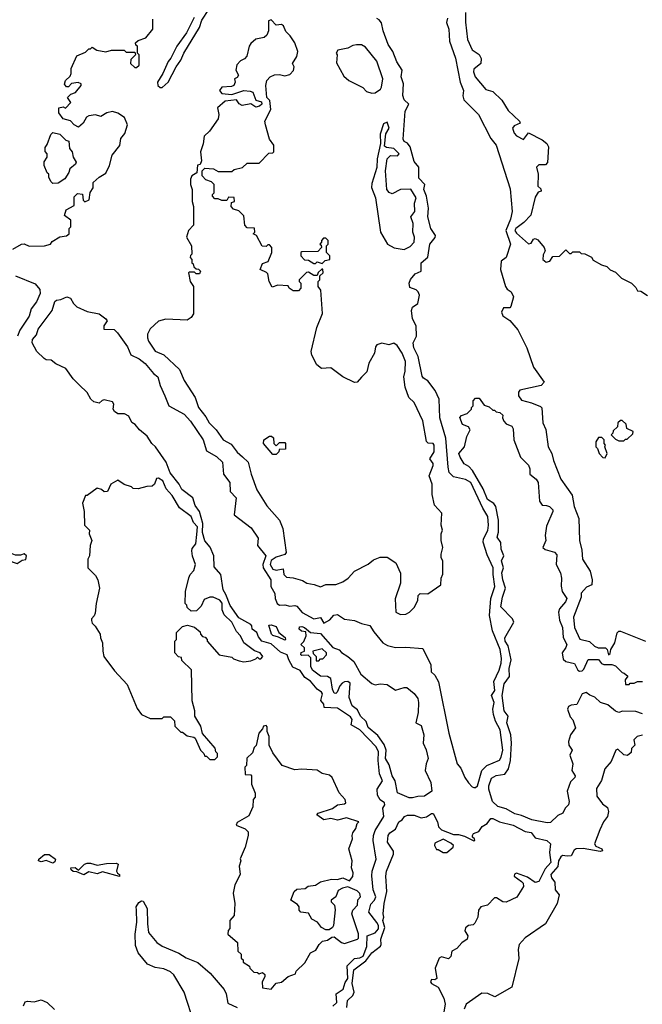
# Model space of a CAD drawing. Extents: x 1861455 to 2058065, y 200073 to 437907.
# Tile 234 of 256: x 1923180 to 1926833, y 303624 to 309401. Entities that reach past the tile are written whole.
import ezdxf

# ---------------------------------------------------------------- set-up
doc = ezdxf.new("R2010")
doc.units = 0

msp = doc.modelspace()

# ---------------------------------------------------------------- linework, layer by layer
at = {"layer": '0CON05XD'}
for points in [[(1924203.3, 309415), (1924158, 309325), (1924101.2, 309245), (1924066.7, 309175), (1924050, 309155), (1924020, 309085), (1923987.5, 309035), (1923990, 309015), (1924003, 309003), (1924015, 309002.5), (1924051.2, 309035), (1924098, 309125), (1924125, 309163.3), (1924142.5, 309205), (1924234, 309355), (1924248.3, 309398.3), (1924330.8, 309525)], [(1923443, 309023), (1923447.5, 309045), (1923475, 309070), (1923482.5, 309085), (1923482.5, 309115), (1923515, 309190), (1923565, 309210), (1923585, 309230), (1923595, 309230), (1923605, 309240), (1923633, 309223), (1923685, 309212.5), (1923718.3, 309221.7), (1923765, 309223.3), (1923791.7, 309221.7), (1923805, 309210), (1923855, 309210), (1923860, 309195), (1923831.7, 309168.3), (1923830, 309145), (1923855, 309120), (1923865, 309120), (1923880, 309135), (1923880, 309195), (1923870, 309205), (1923870, 309245), (1923861.7, 309251.7), (1923860, 309265), (1923875, 309280), (1923920, 309295), (1923960, 309345), (1923960, 309405)], [(1925415, 305910), (1925445, 305913.3), (1925467.5, 305925), (1925496.1, 305953.9), (1925516.7, 305995), (1925518.3, 306021.7), (1925530, 306035), (1925575, 306032.5), (1925650, 306085), (1925652.5, 306125), (1925663, 306147), (1925663, 306223), (1925653.3, 306245), (1925652.5, 306265), (1925662.5, 306305), (1925652.5, 306345), (1925652.5, 306385), (1925660, 306405), (1925652.5, 306435), (1925657.5, 306505), (1925613, 306553), (1925600, 306615), (1925600, 306675), (1925582.5, 306725), (1925605.7, 306785), (1925605, 306797.5), (1925586.7, 306825), (1925610.8, 306865), (1925611.2, 306905), (1925605, 306914.4), (1925576.7, 306916.7), (1925566.4, 306926.4), (1925545, 307047.5), (1925493.8, 307155), (1925463.8, 307185), (1925441.2, 307245), (1925433.3, 307305), (1925441.7, 307338.3), (1925444.2, 307395), (1925424.2, 307445), (1925395, 307490), (1925375, 307502.5), (1925345, 307493.3), (1925305, 307503.1), (1925275, 307492.5), (1925267.5, 307482.5), (1925260.8, 307445), (1925229.2, 307385), (1925216.2, 307335), (1925186.1, 307303.9), (1925160, 307275), (1925145, 307272.5), (1925076.4, 307306.4), (1925005, 307357.5), (1924950, 307355), (1924922.5, 307375), (1924893, 307433), (1924890, 307455), (1924922.5, 307595), (1924957, 307677), (1924947.5, 307815), (1924930, 307835), (1924930, 307865), (1924940, 307875), (1924941.7, 307898.3), (1924960, 307915), (1924958.3, 307938.3), (1924951.7, 307938.3), (1924931.7, 307918.3), (1924925, 307900), (1924905, 307900), (1924875, 307920), (1924861.7, 307918.3), (1924820, 307875), (1924820, 307865), (1924830, 307855), (1924830, 307825), (1924815, 307810), (1924785, 307810), (1924760, 307825), (1924755, 307840), (1924695, 307842.5), (1924661.7, 307831.7), (1924642.5, 307865), (1924635, 307910), (1924628.3, 307918.3), (1924590, 307935), (1924605, 307970), (1924638.3, 307981.7), (1924660, 308035), (1924660, 308065), (1924645, 308080), (1924635, 308080), (1924625, 308070), (1924601.7, 308071.7), (1924570, 308135), (1924550, 308145), (1924560, 308155), (1924558.3, 308178.3), (1924515, 308180), (1924500, 308195), (1924495, 308250), (1924465, 308280), (1924435, 308290), (1924420, 308305), (1924421.7, 308328.3), (1924440, 308335), (1924438.3, 308358.3), (1924405, 308360), (1924395, 308340), (1924365, 308340), (1924345, 308350), (1924325, 308350), (1924310, 308365), (1924310, 308375), (1924320, 308385), (1924320, 308435), (1924305, 308450), (1924271.7, 308461.7), (1924250, 308485), (1924250, 308515), (1924265, 308530), (1924317, 308527), (1924345, 308510), (1924425, 308510), (1924438.3, 308521.7), (1924487, 308533), (1924515, 308560), (1924585, 308560), (1924641.7, 308618.3), (1924665, 308620), (1924670, 308625), (1924670, 308665), (1924645, 308700), (1924622.5, 308785), (1924617.5, 308805), (1924652.5, 308875), (1924647, 308927), (1924630, 308945), (1924623.3, 309015), (1924630, 309045), (1924650, 309065), (1924675, 309077.5), (1924705, 309080), (1924735, 309072.5), (1924765, 309080), (1924787, 309103), (1924790, 309125), (1924780, 309145), (1924805.6, 309184.4), (1924810.8, 309215), (1924795, 309266), (1924767.3, 309307.3), (1924741.7, 309331.7), (1924727.5, 309365), (1924715, 309372.5), (1924685, 309370), (1924655, 309400), (1924640, 309395), (1924640, 309335), (1924629.3, 309310.7), (1924615, 309297.5), (1924565, 309286.2), (1924535, 309261.9), (1924525.5, 309245), (1924512.8, 309187.2), (1924498.5, 309171.5), (1924475, 309160.6), (1924454.2, 309135.8), (1924448.5, 309105), (1924463.3, 309075), (1924455, 309062.5), (1924440, 309055), (1924443.3, 309035), (1924435.7, 309014.3), (1924421.7, 309008.3), (1924365, 309005.6), (1924351.9, 308985), (1924365, 308968.6), (1924425, 308962.5), (1924493.9, 308986.1), (1924531.7, 308981.7), (1924546.7, 308975), (1924565, 308930), (1924598.3, 308918.3), (1924600, 308905), (1924586.7, 308893.3), (1924565, 308887.5), (1924535, 308907.5), (1924485, 308897.5), (1924467, 308907), (1924451.7, 308931.7), (1924385, 308922.5), (1924340, 308885), (1924347.5, 308845), (1924345, 308820), (1924293, 308747), (1924263, 308717), (1924256.4, 308673.6), (1924240, 308625), (1924247, 308573), (1924238.3, 308551.7), (1924223, 308547), (1924218.3, 308501.7), (1924190, 308485), (1924182.5, 308465), (1924182.5, 308435), (1924192.5, 308405), (1924192.5, 308335), (1924200, 308305), (1924200, 308195), (1924170, 308165), (1924157.5, 308125), (1924187.5, 308075), (1924190, 308025), (1924181.7, 308018.3), (1924180, 308005), (1924190, 307995), (1924190, 307975), (1924198.3, 307968.3), (1924201.7, 307951.7), (1924215, 307940), (1924228.3, 307938.3), (1924240, 307925), (1924235, 307910), (1924215, 307910), (1924205, 307920), (1924175, 307920), (1924170, 307915), (1924180, 307865), (1924200, 307835), (1924200, 307675), (1924186.4, 307653.6), (1924161.7, 307638.3), (1924036.4, 307643.6), (1923995, 307632.5), (1923945, 307586.7), (1923930, 307555), (1923929.2, 307535), (1923936, 307515), (1923975, 307456.7), (1924025, 307433.8), (1924117.9, 307347.9), (1924143.8, 307285), (1924210, 307185), (1924228.8, 307125), (1924271.7, 307071.7), (1924291.2, 307035), (1924333.3, 306995), (1924373.3, 306935), (1924419.5, 306909.5), (1924455, 306863.8), (1924486, 306836), (1924520, 306805), (1924537.5, 306735), (1924571.7, 306641.7), (1924628.8, 306548.8), (1924704.1, 306464.1), (1924723.8, 306415), (1924742.5, 306275), (1924735, 306262.5), (1924685, 306247.5), (1924655, 306228.6), (1924649.3, 306205), (1924665, 306176.9), (1924685, 306171.1), (1924725, 306178.8), (1924730, 306145), (1924745, 306130), (1924785, 306126.7), (1924839.5, 306109.5), (1924865, 306094), (1924907.5, 306087.5), (1924945, 306073.3), (1924975, 306087.5), (1925035, 306087.5), (1925075, 306103.3), (1925107.5, 306125), (1925143.9, 306166.1), (1925223.6, 306206.4), (1925255, 306232.5), (1925295, 306246.7), (1925335, 306247.5), (1925387.5, 306215), (1925413.6, 306153.6), (1925413.8, 306095), (1925383.6, 306003.6), (1925387.5, 305925), (1925415, 305910)], [(1925921.4, 305025), (1925995, 305056.7), (1926005, 305074), (1926013.6, 305115), (1925999.7, 305235), (1925972.2, 305285), (1925960.7, 305325), (1925956, 305355), (1925964, 305395), (1925947.8, 305435), (1925968.4, 305465), (1925961.3, 305518.7), (1925993.3, 305585), (1926005.4, 305625), (1926006.7, 305653.3), (1925998.4, 305705), (1925954.2, 305815), (1925935.9, 305905), (1925944.7, 306005), (1925968.4, 306075), (1925957.1, 306145), (1925957.7, 306185), (1925921.8, 306261.8), (1925898.9, 306335), (1925901.3, 306355), (1925926.6, 306403.4), (1925930.9, 306435), (1925926.1, 306485), (1925897.6, 306535), (1925826.6, 306685), (1925795, 306704), (1925725, 306719.2), (1925700.4, 306745), (1925693.1, 306775), (1925680.4, 306945), (1925644.5, 307065), (1925640, 307175), (1925618.4, 307225), (1925575, 307282.9), (1925548.1, 307298.1), (1925540.3, 307310.3), (1925517.1, 307425), (1925493.1, 307475), (1925488.8, 307505), (1925507, 307545), (1925505.1, 307605), (1925484.2, 307645), (1925478.6, 307695), (1925485.2, 307714.8), (1925515.1, 307734.9), (1925525.2, 307785), (1925518, 307805), (1925506.4, 307816.4), (1925469.7, 307829.7), (1925465.4, 307855), (1925473.3, 307876.7), (1925500.9, 307909.1), (1925535.2, 307924.8), (1925535.4, 307974.6), (1925575, 308008), (1925585.9, 308085), (1925616.9, 308123.1), (1925619.7, 308135), (1925592.5, 308175), (1925574.2, 308245), (1925579.1, 308295), (1925567.3, 308365), (1925550.3, 308405), (1925556.6, 308435), (1925521.8, 308471.8), (1925521.3, 308535), (1925495, 308568.9), (1925470.5, 308655), (1925455, 308676.9), (1925435, 308685.6), (1925429.4, 308699.4), (1925440.5, 308865), (1925462.7, 308905), (1925435, 308931.9), (1925426.9, 308956.9), (1925432.6, 309025), (1925417.7, 309065), (1925423.6, 309105), (1925393.2, 309153.2), (1925368.4, 309215), (1925341.8, 309255), (1925312.5, 309335), (1925302.1, 309382.1), (1925289.7, 309399.7), (1925275, 309408.8)], [(1925690.1, 309409.9), (1925684.8, 309385), (1925696.7, 309345), (1925700.7, 309275), (1925737.5, 309175), (1925764.6, 309035.4), (1925784.1, 308985), (1925780.4, 308955), (1925785, 308931.2), (1925872.5, 308845), (1925944.5, 308704.5), (1925975.8, 308665), (1926058.3, 308408.3), (1926068.9, 308275), (1926058.9, 308231.1), (1926032.9, 308165), (1926060, 308085), (1926035, 308006.7), (1926004.2, 307985), (1926001.4, 307935), (1926030, 307835), (1926040, 307820), (1926063.3, 307805), (1926078, 307775), (1926062.4, 307717.6), (1926055, 307711.4), (1926018.8, 307711.2), (1926007.5, 307685), (1926015, 307663.3), (1926055, 307636.2), (1926101.7, 307581.7), (1926155.6, 307475.6), (1926195, 307362.5), (1926256.4, 307273.6), (1926240, 307255), (1926115, 307228.1), (1926105.6, 307215), (1926105.5, 307195), (1926125, 307168.9), (1926182.1, 307152.1), (1926235, 307131.2), (1926242.7, 307122.7), (1926248.6, 307035), (1926266.2, 306996.2), (1926281.5, 306895), (1926301.5, 306855), (1926311.2, 306815), (1926354.4, 306705), (1926420.9, 306610.9), (1926432.2, 306545), (1926460.6, 306475), (1926463.5, 306345), (1926478.9, 306288.9), (1926481.8, 306235), (1926527.1, 306165), (1926537.8, 306115), (1926536.2, 306085), (1926505, 306072.2), (1926474.1, 306035.9), (1926473.5, 306013.5), (1926429.4, 305895), (1926434.5, 305835.5), (1926465.8, 305765.8), (1926522.3, 305752.3), (1926552.5, 305725), (1926573.1, 305715), (1926616, 305716), (1926626.5, 305705), (1926635, 305674.7), (1926645, 305682), (1926647.9, 305705), (1926671.9, 305745), (1926685, 305802.5), (1926695, 305813.3), (1926705, 305813.3), (1926852.5, 305755)], [(1925795.9, 309444.1), (1925795.9, 309385.9), (1925806.9, 309285), (1925834, 309225), (1925876.4, 309196.4), (1925887, 309173), (1925886.1, 309143.9), (1925845, 309110), (1925842.5, 309095), (1925852.2, 309065), (1925915, 308991.2), (1925955, 308980), (1926009.3, 308929.3), (1926045, 308867.5), (1926112.5, 308805), (1926116.4, 308793.6), (1926081.2, 308778.8), (1926072, 308765), (1926080.8, 308735), (1926095, 308719.2), (1926135, 308698), (1926165, 308737.5), (1926246.1, 308696.1), (1926272.5, 308675), (1926282.5, 308655), (1926277, 308563), (1926265, 308550), (1926225, 308550), (1926212.5, 308535), (1926222.5, 308495), (1926220, 308425), (1926238.3, 308408.3), (1926240, 308395), (1926221.7, 308388.3), (1926205, 308360), (1926178.1, 308255), (1926138, 308212), (1926090, 308175), (1926085.4, 308165), (1926095, 308148.5), (1926165, 308085.6), (1926180.5, 308089.5), (1926195, 308112.5), (1926205, 308117.5), (1926220, 308110), (1926257.5, 308065), (1926262.5, 308045), (1926251.7, 308021.7), (1926250, 307995), (1926268.3, 307978.3), (1926290, 307985), (1926308.3, 308011.7), (1926347, 308013), (1926385, 308050), (1926405, 308030), (1926415, 308030), (1926425, 308040), (1926465, 308040), (1926475, 308030), (1926495, 308027.5), (1926535, 308007.5), (1926545, 307990), (1926593, 307963), (1926625, 307952.5), (1926645, 307932.5), (1926675, 307920), (1926710, 307885), (1926770, 307855), (1926795, 307830), (1926805, 307810), (1926825, 307807.5), (1926863, 307783)], [(1925245, 308970), (1925265, 308972.5), (1925296, 308994), (1925302.5, 309005), (1925310, 309055), (1925275, 309157.5), (1925209.5, 309239.5), (1925185, 309253.3), (1925155, 309253.8), (1925135, 309250), (1925105, 309233.3), (1925047, 309223), (1925037.5, 309205), (1925042.5, 309195), (1925038.3, 309148.3), (1925080.7, 309070.7), (1925110, 309045), (1925193, 309003), (1925215, 308980), (1925245, 308970)], [(1923140, 308055), (1923190, 308085), (1923206.4, 308086.4), (1923235, 308072.5), (1923325, 308073.3), (1923360, 308085), (1923370.7, 308099.3), (1923415, 308127.5), (1923455, 308132.5), (1923470, 308145), (1923470, 308175), (1923480, 308185), (1923480, 308225), (1923443, 308253), (1923452.5, 308285), (1923498.3, 308311.7), (1923498.3, 308361.7), (1923518.3, 308381.7), (1923548.3, 308378.3), (1923552.5, 308342.5), (1923561.7, 308331.7), (1923587.5, 308345), (1923593, 308387), (1923610, 308415), (1923610, 308445), (1923645, 308477.5), (1923685, 308500), (1923707.5, 308545), (1923723, 308607), (1923767, 308663), (1923772.5, 308705), (1923797, 308733), (1923812.5, 308785), (1923795, 308827.5), (1923755, 308852.5), (1923725, 308862.5), (1923690, 308855), (1923655, 308832.5), (1923625, 308842.5), (1923585, 308837.5), (1923570.7, 308829.3), (1923552.5, 308795), (1923525, 308770), (1923500, 308785), (1923478.3, 308808.3), (1923435, 308820), (1923410, 308855), (1923410, 308885), (1923435, 308890), (1923448.3, 308881.7), (1923480, 308915), (1923460, 308945), (1923480, 308965), (1923506.4, 308973.6), (1923540, 309015), (1923540, 309025), (1923523, 309033), (1923483.8, 309026.2), (1923465, 309007.5), (1923455, 309007.5), (1923443, 309023)], [(1925435, 308052.5), (1925470.3, 308069.7), (1925494.1, 308095.9), (1925495.8, 308125), (1925486.2, 308155), (1925488, 308205), (1925473.9, 308243.9), (1925498.8, 308275), (1925495.8, 308325), (1925505.8, 308355), (1925475, 308407.1), (1925415, 308405.4), (1925365, 308380), (1925347.6, 308387.6), (1925334.3, 308405), (1925326.2, 308513.8), (1925335.3, 308584.7), (1925355, 308603.6), (1925396.8, 308603.2), (1925407.1, 308615), (1925375, 308645.5), (1925331.2, 308651.2), (1925320, 308660), (1925328.6, 308731.4), (1925347.5, 308765), (1925335, 308800), (1925315, 308790), (1925295, 308730), (1925296.7, 308675), (1925276.2, 308585), (1925275.9, 308534.1), (1925245, 308440), (1925243.9, 308416.1), (1925266.7, 308355), (1925296.7, 308155), (1925337.5, 308085), (1925377, 308063), (1925435, 308052.5)], [(1923375, 308440), (1923365, 308450), (1923350, 308475), (1923350, 308495), (1923341.7, 308501.7), (1923322.5, 308545), (1923323, 308567), (1923340, 308595), (1923340, 308615), (1923328.3, 308628.3), (1923328.3, 308651.7), (1923341.7, 308668.3), (1923361.7, 308728.3), (1923375, 308740), (1923415, 308730), (1923450, 308695), (1923468.3, 308688.3), (1923472.5, 308645), (1923487.5, 308625), (1923492.5, 308595), (1923510, 308565), (1923506.4, 308553.6), (1923473, 308527), (1923467.5, 308505), (1923445, 308467.5), (1923405, 308442.5), (1923375, 308440)], [(1924955, 307970), (1924971.7, 307988.3), (1925000, 307995), (1925000, 308015), (1924980, 308035), (1924980, 308075), (1924990, 308085), (1924990, 308105), (1924975, 308120), (1924961.7, 308118.3), (1924950, 308105), (1924950, 308095), (1924940, 308085), (1924948.3, 308078.3), (1924950, 308065), (1924928.3, 308041.7), (1924835, 308040), (1924830, 308035), (1924830, 308015), (1924851.7, 307991.7), (1924875, 307990), (1924905, 307970), (1924915, 307970), (1924925, 307980), (1924955, 307970)], [(1923155, 307897.9), (1923270.7, 307850.7), (1923297.7, 307817.7), (1923299.7, 307795), (1923278.9, 307745), (1923246.1, 307705), (1923235, 307661.1), (1923180.1, 307579.9), (1923167.3, 307545)], [(1925016.7, 303613.3), (1925040, 303635), (1925036.5, 303685), (1925077, 303713), (1925088.7, 303751.3), (1925105, 303775.8), (1925101, 303849), (1925145, 303892.9), (1925175, 303896.7), (1925195, 303906.4), (1925217.4, 303962.6), (1925218.2, 304025), (1925265, 304043.3), (1925285, 304066.2), (1925285.3, 304085), (1925275, 304104.3), (1925228.2, 304165), (1925239.3, 304210.7), (1925261.1, 304235), (1925268.6, 304255), (1925254.5, 304294.5), (1925246.6, 304376.6), (1925248.5, 304405), (1925271.6, 304475), (1925254.2, 304585), (1925256.3, 304615), (1925265, 304644.4), (1925315.3, 304724.7), (1925311.2, 304775), (1925321.2, 304795), (1925320.8, 304805), (1925294.1, 304824.1), (1925279.1, 304850.9), (1925276.6, 304885), (1925308.9, 304935), (1925290, 304975), (1925282.4, 305055), (1925284.3, 305105), (1925270.5, 305135), (1925175, 305233.4), (1925123.9, 305263.9), (1925130, 305295), (1925120.6, 305310.6), (1925045, 305360.7), (1924966.1, 305366.1), (1924963.3, 305385), (1924946.9, 305406.9), (1924956.4, 305445), (1924950, 305455), (1924925, 305473.1), (1924885, 305520), (1924852, 305542), (1924825, 305582.2), (1924782, 305602), (1924758.6, 305645), (1924750, 305675), (1924709.5, 305689.5), (1924655, 305739), (1924600.5, 305755), (1924580, 305780), (1924571.8, 305805), (1924544.4, 305824.4), (1924541.9, 305845), (1924535, 305852.6), (1924465, 305891.7), (1924414.3, 305964.3), (1924388.8, 306028.8), (1924374.1, 306055), (1924358.9, 306145), (1924321, 306191), (1924319.6, 306255), (1924296.7, 306306.7), (1924266.2, 306343.8), (1924253, 306393), (1924254.2, 306445), (1924235.2, 306515.1), (1924209.6, 306549.6), (1924195, 306596.4), (1924130.9, 306645), (1924115, 306675.6), (1924062.2, 306742.2), (1924039.7, 306805), (1923977, 306895), (1923954.4, 306915), (1923927, 306957), (1923882.2, 306995), (1923857.3, 307025), (1923837.3, 307037.3), (1923819.6, 307075), (1923795, 307088), (1923755, 307089.3), (1923735, 307102.7), (1923727.1, 307115), (1923731.9, 307145), (1923725, 307158.4), (1923675, 307170), (1923662.7, 307167.3), (1923645, 307151.2), (1923615, 307158.6), (1923597.2, 307175), (1923575, 307214.3), (1923529.2, 307259.2), (1923493.6, 307293.6), (1923449.6, 307355), (1923392, 307382), (1923365, 307402.9), (1923335, 307404.4), (1923322.4, 307412.4), (1923279.3, 307455), (1923252.7, 307505), (1923255.3, 307525), (1923278.2, 307551.8), (1923288.5, 307585), (1923371.1, 307695), (1923385, 307747.3), (1923395, 307755.9), (1923420.7, 307759.3), (1923455.8, 307775.8), (1923477.6, 307767.6), (1923495.7, 307735), (1923515, 307716), (1923575, 307689.2), (1923645, 307675.6), (1923684.2, 307645), (1923692.5, 307635), (1923672.8, 307605), (1923673.3, 307585), (1923734.1, 307584.1), (1923754.2, 307564.2), (1923811.2, 307481.2), (1923831.3, 307435), (1923881.2, 307411.2), (1923915, 307384.5), (1923964.3, 307325), (1923990, 307305), (1924003.8, 307255), (1924030.6, 307195), (1924055, 307135.5), (1924145, 307085.5), (1924181.8, 307045), (1924256.4, 306936.4), (1924275, 306870.6), (1924335, 306837.9), (1924370.4, 306805), (1924374.8, 306735), (1924411.9, 306685), (1924415, 306631.9), (1924449.5, 306595), (1924437.9, 306495), (1924538.7, 306418.7), (1924578.8, 306358.8), (1924575.3, 306315), (1924622.9, 306255), (1924606, 306205), (1924608, 306185), (1924652.4, 306115), (1924652.9, 306075), (1924675.8, 306035), (1924678, 306005), (1924690, 305975), (1924705, 305965.9), (1924735, 305967.6), (1924765, 305960.7), (1924795, 305964.6), (1924805, 305960.4), (1924837.9, 305922.1), (1924905, 305886.2), (1924945, 305892.5), (1924965, 305859.4), (1924999.8, 305880.2), (1925022.7, 305907.3), (1925045, 305910), (1925085, 305883.8), (1925145, 305876), (1925185, 305857.5), (1925235, 305846.2), (1925258.3, 305808.3), (1925311.2, 305745), (1925338.3, 305728.3), (1925385, 305717.1), (1925445, 305720), (1925545, 305710.8), (1925591.9, 305615), (1925594.4, 305575), (1925615.6, 305555.6), (1925636.9, 305515), (1925698.1, 305215), (1925746.2, 305035), (1925768.3, 305008.3), (1925792, 304955), (1925813.4, 304923.4), (1925835, 304898.8), (1925845, 304896), (1925855, 304896.2), (1925865, 304906.2), (1925890.8, 304995), (1925921.4, 305025)], [(1926275, 304688.6), (1926185, 304706.9), (1926125, 304731.9), (1926085, 304740.6), (1926035, 304770.6), (1925986, 304785), (1925953.5, 304813.5), (1925932.7, 304885), (1925931.5, 304905), (1925948.6, 304951.4), (1925975, 304966.5), (1926026.4, 304973.6), (1926047.3, 305005), (1926059.2, 305055), (1926065.5, 305155), (1926060.7, 305205), (1926038.5, 305275), (1926045.6, 305315), (1926022.5, 305345), (1926010, 305435), (1926021.8, 305505), (1926053.7, 305546.3), (1926052, 305595), (1926063.9, 305645), (1926046.6, 305726.6), (1926028.5, 305755), (1926025.7, 305774.3), (1926079.2, 305865), (1926070.8, 305885), (1926001.9, 305955), (1926012.7, 306012.7), (1926030, 306065), (1926013.8, 306113.8), (1926007.8, 306155), (1926018.2, 306185), (1926006.7, 306225), (1926020, 306255), (1926004, 306295), (1926002.7, 306332.7), (1925981.2, 306365), (1925988.8, 306395), (1925989.2, 306465), (1925974.2, 306545), (1925962.4, 306562.4), (1925925, 306586), (1925898.3, 306648.3), (1925836.1, 306756.1), (1925815, 306780), (1925787.5, 306795), (1925763.3, 306835), (1925756.7, 306855), (1925790, 306895), (1925802.5, 306955), (1925823.8, 306995), (1925812.3, 307012.3), (1925777.5, 307025), (1925762.5, 307067.5), (1925771.7, 307078.3), (1925805, 307090), (1925830, 307115), (1925830, 307125), (1925840, 307135), (1925840, 307165), (1925855, 307180), (1925875, 307180), (1925905, 307140), (1925935, 307130), (1925955, 307110), (1925965, 307110), (1925975, 307100), (1925997, 307097), (1926015, 307080), (1926012.5, 307065), (1926020, 307045), (1926035, 307030), (1926066.4, 307016.4), (1926075, 307000), (1926080, 306935), (1926117.5, 306835), (1926165, 306787.5), (1926172.5, 306765), (1926172.5, 306735), (1926210, 306705), (1926221.2, 306685), (1926230, 306575), (1926245, 306552.5), (1926270.7, 306550.7), (1926287.5, 306545), (1926307.5, 306525), (1926307.5, 306515), (1926270.7, 306429.3), (1926262.5, 306375), (1926267.5, 306345), (1926250, 306305), (1926263, 306293), (1926317, 306277), (1926331.7, 306261.7), (1926327.5, 306205), (1926353.3, 306155), (1926358.8, 306125), (1926356.4, 306076.4), (1926363.3, 306045), (1926390, 306005), (1926382, 305985), (1926346.5, 305943.5), (1926340.4, 305925), (1926347.4, 305877.4), (1926365.5, 305834.5), (1926369.4, 305775), (1926389.6, 305735), (1926385, 305717.5), (1926363.4, 305686.6), (1926367.9, 305647.9), (1926384.4, 305634.4), (1926434.3, 305624.3), (1926453.8, 305585), (1926465, 305578.8), (1926479.5, 305580.5), (1926490.5, 305589.5), (1926515, 305647.5), (1926575, 305646.2), (1926593.3, 305623.3), (1926606.7, 305616.7), (1926655, 305616.7), (1926675, 305610), (1926715, 305570), (1926727, 305567), (1926748.3, 305548.3), (1926733, 305527), (1926735, 305500), (1926755, 305500), (1926762.5, 305507.5), (1926785, 305507.5), (1926805, 305517.5), (1926835, 305517.5)], [(1926725, 306930), (1926735, 306940), (1926745, 306940), (1926778.3, 306971.7), (1926780, 306985), (1926741.7, 307001.7), (1926738.3, 307028.3), (1926715, 307050), (1926705, 307050), (1926690, 307035), (1926688.3, 307011.7), (1926661.7, 306988.3), (1926660, 306975), (1926650, 306965), (1926675, 306940), (1926695, 306930), (1926725, 306930)], [(1924685, 306850), (1924665, 306850), (1924610, 306915), (1924612.5, 306935), (1924645, 306957.5), (1924657.5, 306957.5), (1924668.3, 306948.3), (1924670, 306915), (1924685, 306900), (1924705, 306920), (1924735, 306920), (1924740, 306915), (1924738.3, 306881.7), (1924701.7, 306878.3), (1924700, 306865), (1924685, 306850)], [(1926615, 306830), (1926627.5, 306855), (1926612.5, 306895), (1926617.5, 306905), (1926610, 306915), (1926610, 306935), (1926595, 306950), (1926575, 306950), (1926560, 306925), (1926560, 306895), (1926570, 306885), (1926580, 306855), (1926601.7, 306831.7), (1926615, 306830)], [(1924325, 305060), (1924340, 305075), (1924340, 305095), (1924330, 305105), (1924327, 305127), (1924253, 305213), (1924242.5, 305255), (1924207.5, 305315), (1924207.5, 305345), (1924192.5, 305405), (1924187, 305587), (1924131.7, 305641.7), (1924128.3, 305658.3), (1924111.7, 305661.7), (1924090, 305685), (1924090, 305755), (1924100, 305765), (1924100, 305805), (1924135, 305840), (1924165, 305847.5), (1924205, 305837.5), (1924238.3, 305808.3), (1924240, 305795), (1924251.7, 305781.7), (1924268.3, 305778.3), (1924280, 305765), (1924280, 305755), (1924350, 305675), (1924425, 305660), (1924435, 305650), (1924468.3, 305638.3), (1924495, 305632.5), (1924535, 305640), (1924565, 305650), (1924575, 305660), (1924585, 305650), (1924595, 305650), (1924606.7, 305665), (1924590, 305685), (1924557.5, 305697.5), (1924495.4, 305745.4), (1924474.3, 305785), (1924451.7, 305811.7), (1924425, 305866), (1924378.8, 305908.8), (1924368.2, 305938.2), (1924366.7, 305976.7), (1924354.7, 305994.7), (1924315, 306012.7), (1924295, 306013.3), (1924261.4, 305998.6), (1924245, 305960), (1924217, 305933), (1924185, 305930), (1924161.7, 305951.7), (1924160, 305965), (1924150, 305975), (1924152.5, 306045), (1924173, 306127), (1924180, 306145), (1924201.7, 306168.3), (1924211.2, 306205), (1924192.7, 306252.7), (1924189.2, 306285), (1924192, 306298), (1924214, 306325), (1924218.8, 306381.2), (1924223.1, 306425), (1924200, 306450), (1924186, 306486), (1924117.5, 306537.5), (1924075, 306610), (1924038.8, 306648.8), (1924020, 306695), (1923995, 306710), (1923981.7, 306708.3), (1923970, 306675), (1923957, 306663), (1923925, 306662.5), (1923875, 306647.5), (1923845, 306650), (1923835, 306660), (1923793, 306673), (1923755, 306700), (1923713.6, 306676.4), (1923695, 306632.5), (1923675, 306630), (1923660, 306645), (1923635, 306652.5), (1923575, 306610), (1923565, 306610), (1923547.5, 306565), (1923557.5, 306515), (1923560, 306435), (1923590, 306405), (1923587.5, 306385), (1923603.3, 306345), (1923592.5, 306315), (1923590, 306255), (1923580, 306235), (1923580, 306185), (1923625, 306140), (1923637.5, 306115), (1923647.5, 306065), (1923627.5, 305975), (1923621.7, 305918.3), (1923617, 305903), (1923600, 305885), (1923600, 305875), (1923605, 305860), (1923623, 305843), (1923652.5, 305795), (1923653.6, 305773.6), (1923666.2, 305745), (1923666.7, 305695), (1923674.1, 305664.1), (1923735, 305580), (1923810.7, 305500.7), (1923869.3, 305359.3), (1923893.6, 305323.6), (1923945, 305300), (1924015, 305300), (1924025, 305310), (1924065, 305310), (1924087, 305287), (1924090, 305255), (1924125, 305220), (1924135, 305220), (1924161.7, 305198.3), (1924201.7, 305191.7), (1924210, 305185), (1924240, 305115), (1924260, 305095), (1924265, 305080), (1924275, 305080), (1924295, 305060), (1924325, 305060)], [(1923165, 306210), (1923195, 306230), (1923216.4, 306233.6), (1923220, 306255), (1923205, 306267.5), (1923185, 306260), (1923155, 306260), (1923135, 306267.5), (1923121.7, 306258.3), (1923125, 306230), (1923135, 306220), (1923165, 306210)], [(1924735, 305760), (1924698.8, 305778.8), (1924665, 305787.5), (1924657.5, 305795), (1924641.7, 305848.3), (1924655, 305850), (1924685, 305840), (1924700, 305805), (1924737.5, 305775), (1924740, 305765), (1924735, 305760)], [(1925485, 304834.7), (1925465, 304835.6), (1925396.2, 304865), (1925381.9, 304935), (1925364.5, 304965), (1925348.2, 305028.2), (1925326.9, 305065), (1925329.4, 305115), (1925318, 305148), (1925281.2, 305201.2), (1925225, 305248.8), (1925213.5, 305283.5), (1925180, 305315), (1925161.5, 305351.5), (1925130, 305375), (1925113.3, 305423.3), (1925118.3, 305508.3), (1925105, 305517.5), (1925085, 305516.7), (1925071.2, 305508.8), (1925057.3, 305492.7), (1925043.3, 305455), (1925035, 305446.7), (1925025, 305450), (1925015, 305472.5), (1925006, 305536), (1924985, 305547.5), (1924945, 305550), (1924897.5, 305585), (1924887.5, 305605), (1924887.5, 305657.5), (1924871.7, 305671.7), (1924835, 305670), (1924830, 305675), (1924831.7, 305688.3), (1924850, 305695), (1924850, 305715), (1924830, 305735), (1924847, 305753), (1924860, 305785), (1924858.3, 305808.3), (1924833, 305813), (1924820, 305825), (1924821.7, 305838.3), (1924835, 305840), (1924850, 305835), (1924886.2, 305806.2), (1924945, 305798.8), (1925017.7, 305717.7), (1925055, 305703.3), (1925067.3, 305687.3), (1925106, 305665), (1925140, 305635), (1925181.7, 305561.7), (1925246.4, 305506.4), (1925265, 305497.5), (1925295, 305503.3), (1925335, 305500), (1925385, 305466.2), (1925435, 305482.5), (1925451.7, 305481.7), (1925495, 305447.5), (1925515, 305417.5), (1925520, 305395), (1925518.1, 305335), (1925503.3, 305275), (1925535, 305260), (1925550, 305205), (1925548, 305155), (1925565, 305116.7), (1925575.7, 305065), (1925564, 305035), (1925558.8, 304995), (1925592, 304925), (1925598, 304875), (1925555, 304844.4), (1925515, 304843.8), (1925485, 304834.7)], [(1924935, 305640), (1924945, 305650), (1924958.3, 305651.7), (1924980, 305675), (1924980, 305685), (1924955, 305710), (1924900, 305695), (1924901.7, 305681.7), (1924920, 305665), (1924920, 305640), (1924935, 305640)], [(1926835, 305328.8), (1926795, 305340.8), (1926716.4, 305343.6), (1926695, 305336.7), (1926675, 305343.3), (1926631.2, 305381.2), (1926586.7, 305395), (1926555, 305426.7), (1926525, 305437.5), (1926503.6, 305453.6), (1926480, 305445), (1926448.1, 305381.9), (1926415, 305378.9), (1926399.1, 305370.9), (1926394.4, 305355), (1926409.5, 305309.5), (1926425, 305293.3), (1926441.5, 305245), (1926410.6, 305205), (1926399.4, 305165), (1926402.5, 305145), (1926422, 305115), (1926407.5, 305085), (1926426.2, 305035), (1926419.6, 304995), (1926439.4, 304965), (1926437.1, 304955), (1926411.3, 304928.7), (1926391.1, 304875), (1926403.1, 304813.1), (1926400.4, 304795), (1926381.1, 304775), (1926367.5, 304745), (1926338, 304732), (1926295, 304690), (1926275, 304688.6)], [(1924655, 303713.3), (1924685, 303747.5), (1924715, 303753.8), (1924755, 303787.5), (1924798.3, 303801.7), (1924801.7, 303818.3), (1924853.6, 303866.4), (1924886.7, 303925), (1924918, 303942), (1924936.7, 303975), (1924956.4, 303993.6), (1924985, 304000), (1925011.7, 304018.3), (1925025, 304018.9), (1925067, 303987), (1925085, 303980.8), (1925162.5, 304005), (1925168, 304012), (1925167, 304037), (1925128.5, 304155), (1925134, 304175), (1925161.2, 304205), (1925163.5, 304236.5), (1925178.9, 304255), (1925175, 304274), (1925159.8, 304289.8), (1925105, 304312.5), (1925074.2, 304305.8), (1925048.3, 304291.7), (1925035, 304254.2), (1925007.5, 304235), (1925007.1, 304225), (1925026.9, 304205), (1925031.2, 304178.8), (1925020.8, 304085), (1925015, 304073.8), (1924995, 304061.2), (1924975, 304060), (1924950, 304075), (1924926.4, 304106.4), (1924893.6, 304123.6), (1924875, 304157.5), (1924830, 304165), (1924820, 304175), (1924820, 304195), (1924810, 304210), (1924770, 304235), (1924790, 304285), (1924805, 304300), (1924855, 304302.5), (1924873, 304317), (1924915, 304322.5), (1924945, 304342.5), (1925008.3, 304358.3), (1925045, 304356.7), (1925075.8, 304365.8), (1925115, 304347.5), (1925135, 304373.8), (1925136.5, 304395), (1925127.1, 304425), (1925130, 304465), (1925110, 304535), (1925133.3, 304595), (1925130, 304615), (1925135, 304630), (1925152.5, 304655), (1925160, 304685), (1925170, 304695), (1925097.4, 304717.4), (1925045, 304703.1), (1925005, 304713.8), (1924965, 304706.9), (1924923.3, 304735), (1924930, 304745), (1925015, 304772.2), (1925045, 304793.1), (1925085, 304800), (1925093.3, 304805), (1925090, 304825), (1925053.9, 304863.9), (1925013.6, 304953.6), (1924998.3, 304968.3), (1924955, 304977.5), (1924925, 304996.7), (1924835, 305003.3), (1924795, 305000), (1924720, 305025), (1924665, 305100), (1924642.5, 305145), (1924642.5, 305195), (1924632.5, 305225), (1924631.7, 305251.7), (1924625, 305260), (1924610, 305255), (1924605, 305240), (1924582.5, 305215), (1924567, 305143), (1924555, 305130), (1924545, 305100), (1924511.7, 305068.3), (1924510, 305025), (1924500, 305015), (1924501.7, 304971.7), (1924535, 304970), (1924540, 304965), (1924540, 304915), (1924561.7, 304861.7), (1924561.7, 304838.3), (1924550, 304825), (1924547, 304783), (1924525, 304730), (1924455, 304690), (1924450, 304675), (1924503, 304653), (1924520, 304635), (1924520, 304615), (1924502.5, 304545), (1924473.6, 304476.4), (1924476.7, 304465), (1924467.5, 304435), (1924472.5, 304385), (1924442.5, 304325), (1924432.5, 304275), (1924442.5, 304215), (1924437.5, 304145), (1924412.5, 304115), (1924411.7, 304068.3), (1924403, 304057), (1924400, 304035), (1924457, 303987), (1924460, 303935), (1924478.3, 303918.3), (1924480, 303895), (1924490, 303885), (1924491.7, 303871.7), (1924528.3, 303848.3), (1924530, 303835), (1924553, 303813), (1924575, 303810), (1924585, 303802.5), (1924605, 303810), (1924617.5, 303797.5), (1924617.5, 303785), (1924602.5, 303755), (1924605, 303720), (1924655, 303713.3)], [(1926835, 305201.9), (1926803.3, 305195), (1926783.3, 305175), (1926790, 305145), (1926770, 305125), (1926768.3, 305101.7), (1926747, 305083), (1926725, 305087.5), (1926690, 305120), (1926676.7, 305115), (1926650.8, 305049.2), (1926613.6, 305005), (1926592.7, 304937.3), (1926565, 304890), (1926566.2, 304845), (1926599.4, 304799.4), (1926628.4, 304778.4), (1926634.5, 304755), (1926629.6, 304725), (1926606.1, 304695), (1926582.9, 304647.1), (1926552.9, 304565), (1926560.8, 304550.8), (1926595, 304535.8), (1926600, 304525), (1926585, 304520), (1926485, 304538), (1926445, 304536.2), (1926432.3, 304527.7), (1926414.6, 304495.4), (1926392.4, 304492.4), (1926365, 304496.2), (1926355, 304489.1), (1926341.7, 304465), (1926336.9, 304433.1), (1926295.5, 304385), (1926300, 304365), (1926319.4, 304339.4), (1926321.5, 304295), (1926344.3, 304265), (1926333.8, 304215), (1926264.2, 304095.8), (1926145.7, 304014.3), (1926110, 303975), (1926104, 303945), (1926107.7, 303892.3), (1926066.7, 303725), (1925967, 303667), (1925927.4, 303687.4), (1925891.6, 303688.4), (1925800, 303625), (1925787.5, 303595)], [(1925098.5, 303605), (1925102.1, 303645), (1925135.2, 303674.8), (1925142.7, 303695), (1925130, 303745), (1925140.4, 303825), (1925210.8, 303879.2), (1925245, 303926.2), (1925295.8, 303964.2), (1925300.8, 303975), (1925298.9, 304005), (1925321.2, 304075), (1925310.4, 304115), (1925317.1, 304135), (1925311.5, 304155), (1925317.6, 304215), (1925334.8, 304285), (1925327.1, 304375), (1925331.9, 304405), (1925372.5, 304505), (1925372.7, 304522.7), (1925338, 304575), (1925341.4, 304615), (1925351.1, 304628.9), (1925385, 304651.5), (1925405, 304694), (1925423.6, 304706.4), (1925437.1, 304725), (1925455, 304732.9), (1925495, 304733.1), (1925535, 304717.5), (1925567, 304723), (1925595, 304742.5), (1925605, 304742.5), (1925631.2, 304695), (1925637.5, 304665), (1925655, 304646.7), (1925725, 304620), (1925755, 304620), (1925790.5, 304610.5), (1925845, 304583.3), (1925850, 304585), (1925847.5, 304595), (1925837.5, 304605), (1925836.7, 304615), (1925843.3, 304625), (1925872.8, 304637.2), (1925893.4, 304666.6), (1925923.1, 304685), (1925945, 304712.9), (1925955, 304714.4), (1925995, 304694.4), (1926075.3, 304675.3), (1926145, 304636.9), (1926181.7, 304631.7), (1926205, 304600), (1926273.3, 304585), (1926293.8, 304565), (1926288, 304515), (1926295.4, 304455), (1926262.2, 304417.8), (1926225.4, 304344.6), (1926205, 304337.5), (1926158.9, 304368.9), (1926095, 304393.1), (1926082.8, 304387.2), (1926081.4, 304375), (1926124.2, 304345), (1926134.4, 304335), (1926136.2, 304315), (1926097, 304253), (1926033.2, 304223.2), (1926015, 304225.7), (1925978.3, 304248.3), (1925965, 304248.9), (1925925, 304206.2), (1925885.8, 304195), (1925871.9, 304175), (1925867.1, 304135), (1925849.8, 304100.2), (1925839.5, 304090.5), (1925813.9, 304086.1), (1925795, 304072.9), (1925792.5, 304055), (1925810, 304025), (1925804.3, 304005), (1925774.3, 303985), (1925745, 303951.5), (1925715, 303935.7), (1925709.1, 303905), (1925695, 303889.4), (1925655, 303902.9), (1925640.9, 303895), (1925616.9, 303835), (1925627.8, 303775), (1925615, 303767.8), (1925595, 303768.6), (1925590, 303755), (1925595, 303744.7), (1925634.1, 303724.1), (1925669.3, 303659.3), (1925676.8, 303625), (1925664.7, 303555.3)], [(1925685, 304514.5), (1925723.3, 304545), (1925724.4, 304555), (1925709.1, 304569.1), (1925665, 304593.3), (1925615, 304570), (1925613.3, 304555), (1925625, 304532.5), (1925635, 304532.5), (1925664.6, 304514.6), (1925685, 304514.5)], [(1923375, 304452.5), (1923335, 304467.5), (1923305, 304460), (1923290, 304465), (1923292.5, 304475), (1923325, 304502.5), (1923351.7, 304501.7), (1923390, 304475), (1923385, 304460), (1923375, 304452.5)], [(1923765, 304373.3), (1923665, 304400), (1923635, 304390), (1923585, 304400), (1923555, 304382.5), (1923515, 304400), (1923493, 304403), (1923481.7, 304411.7), (1923480, 304425), (1923505, 304426.7), (1923525, 304410), (1923560, 304445), (1923575, 304452.5), (1923595, 304452.5), (1923635, 304440), (1923689.3, 304450.7), (1923745, 304451.2), (1923756.7, 304445), (1923748, 304405), (1923753.3, 304393.3), (1923765.8, 304385.8), (1923765, 304373.3)], [(1924205, 303507.5), (1924144.4, 303695), (1924085, 303796), (1924064.4, 303814.4), (1924025, 303832.5), (1923975, 303839.5), (1923929.8, 303859.8), (1923874.2, 303925), (1923858.3, 303968.3), (1923856.7, 304035), (1923866.9, 304105), (1923864.2, 304175.8), (1923862.9, 304195), (1923878.6, 304221.4), (1923895, 304230.8), (1923905, 304229.2), (1923928.1, 304185), (1923928.9, 304095), (1923935.6, 304045.6), (1923985, 303986), (1924015, 303964.3), (1924114.3, 303924.3), (1924156.6, 303896.6), (1924225, 303868.8), (1924296.6, 303806.6), (1924379.5, 303709.5), (1924391.2, 303685), (1924400.6, 303630.6), (1924455, 303605.4)], [(1923202.5, 303615), (1923211.7, 303638.3), (1923225, 303642.5), (1923265, 303637.5), (1923305, 303650), (1923340, 303635), (1923383, 303593)]]:
    msp.add_lwpolyline(points, dxfattribs=at)

doc.saveas('drawing.dxf')
